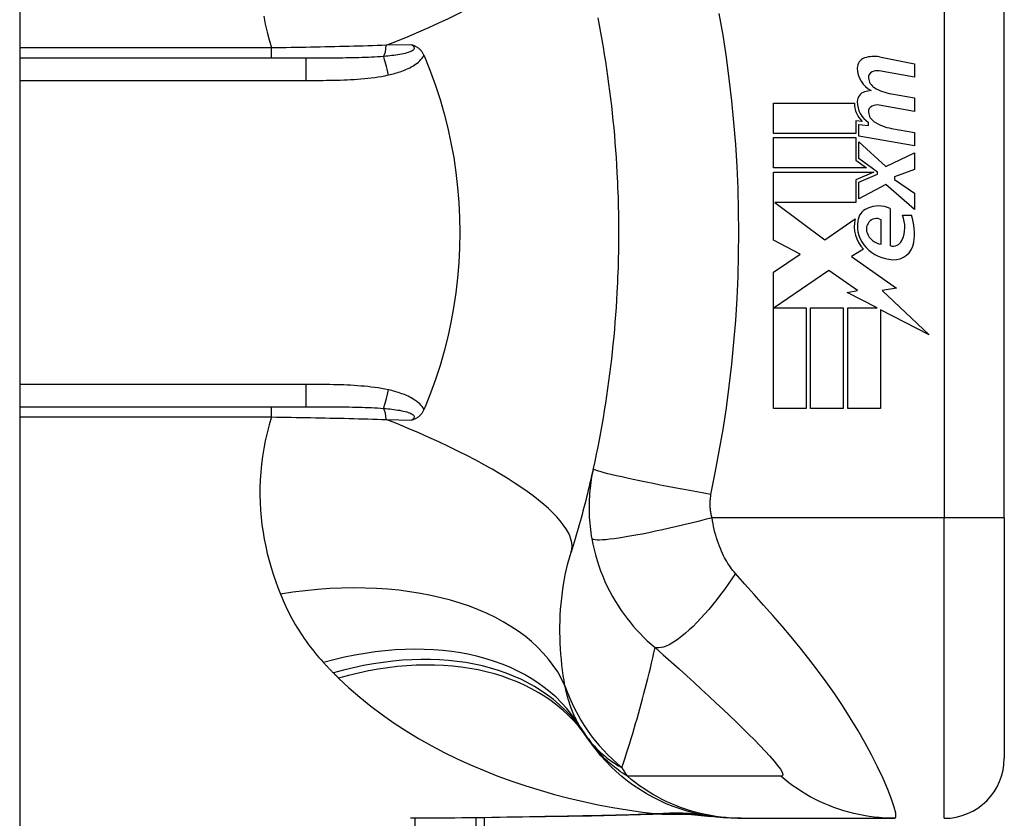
# Model space of a CAD drawing. Header units: inches. Extents: x 4.2 to 80.3, y 5.9 to 52.3.
# Tile 62 of 72: x 61.579 to 62.408, y 21.655 to 22.328. Entities that reach past the tile are written whole.
import ezdxf

# ---------------------------------------------------------------- set-up
doc = ezdxf.new("R2010")
doc.units = ezdxf.units.IN
doc.header["$LTSCALE"] = 5.125904
doc.header["$MEASUREMENT"] = 0
doc.layers.add('Visible Edges(ANSI)', color=7, linetype='Continuous', lineweight=25)
doc.layers.add('Visible Tangent Edges(ANSI)', color=7, linetype='Continuous', lineweight=25)

msp = doc.modelspace()

# ---------------------------------------------------------------- linework, layer by layer
at = {"layer": 'Visible Edges(ANSI)'}
for p, q in [((61.57871, 41.96967), (61.57871, 16.86934)), ((62.40833, 21.90844), (62.40833, 22.3896)), ((61.81979, 22.2959), (61.57871, 22.2959)), ((62.30316, 22.29691), (62.33255, 22.2912)), ((62.33255, 22.27988), (62.30297, 22.2851)), ((62.33255, 22.2912), (62.33255, 22.27988)), ((62.31326, 22.26579), (62.33255, 22.26239)), ((62.33255, 22.26239), (62.33255, 22.25107)), ((62.21394, 22.25802), (62.28213, 22.25802)), ((62.21394, 22.23254), (62.21394, 22.25802)), ((62.33255, 22.25107), (62.30297, 22.25629)), ((62.28328, 22.24309), (62.28328, 22.23254)), ((62.28856, 22.24263), (62.28328, 22.24309)), ((62.28573, 22.24001), (62.29396, 22.23929)), ((62.28573, 22.23025), (62.28573, 22.24001)), ((62.29396, 22.23929), (62.29396, 22.24177)), ((62.31326, 22.23672), (62.33255, 22.23332)), ((62.28328, 22.23254), (62.21394, 22.23254)), ((62.21394, 22.22894), (62.28328, 22.22894)), ((62.21394, 22.20347), (62.21394, 22.22894)), ((62.28328, 22.22894), (62.28328, 22.20992)), ((62.33255, 22.22199), (62.28573, 22.23025)), ((62.33255, 22.23332), (62.33255, 22.22199)), ((62.28573, 22.22534), (62.30847, 22.2045)), ((62.28573, 22.21132), (62.28573, 22.22534)), ((62.28328, 22.20992), (62.29216, 22.20347)), ((62.30149, 22.19987), (62.28573, 22.21132)), ((62.30847, 22.2045), (62.33255, 22.21608)), ((62.33255, 22.21608), (62.33255, 22.20218)), ((62.29216, 22.20347), (62.21394, 22.20347)), ((62.33255, 22.20218), (62.31583, 22.19575)), ((62.21394, 22.19987), (62.29844, 22.19987)), ((62.21394, 22.14249), (62.21394, 22.19987)), ((62.29844, 22.19987), (62.28328, 22.19344)), ((62.28328, 22.19344), (62.28328, 22.17414)), ((62.28573, 22.19138), (62.30149, 22.19807)), ((62.30149, 22.19807), (62.30149, 22.19987)), ((62.31583, 22.19575), (62.31583, 22.19369)), ((62.31583, 22.19369), (62.33255, 22.18211)), ((62.28573, 22.17748), (62.28573, 22.19138)), ((62.30863, 22.18932), (62.28573, 22.17748)), ((62.33255, 22.16822), (62.30863, 22.18932)), ((62.33255, 22.18211), (62.33255, 22.16822)), ((62.21502, 22.17414), (62.25704, 22.14275)), ((62.28328, 22.17414), (62.21502, 22.17414)), ((62.31223, 22.16925), (62.31223, 22.13786)), ((62.25704, 22.14275), (62.28264, 22.1605)), ((62.30451, 22.13915), (62.30451, 22.15973)), ((62.32252, 22.16359), (62.33024, 22.16359)), ((62.23634, 22.13058), (62.21394, 22.14249)), ((62.28959, 22.13481), (62.27968, 22.12885)), ((62.21394, 22.11548), (62.23634, 22.13058)), ((62.27968, 22.12885), (62.31746, 22.10191)), ((62.21394, 22.00072), (62.21394, 22.11548)), ((62.26051, 22.11702), (62.21447, 22.08537)), ((62.28458, 22.10017), (62.26051, 22.11702)), ((62.31746, 22.10191), (62.30528, 22.1002)), ((62.27595, 22.09849), (62.28458, 22.10017)), ((62.30116, 22.08537), (62.27595, 22.09849)), ((62.30528, 22.1002), (62.34491, 22.0626)), ((62.21447, 22.08537), (62.24147, 22.08537)), ((62.24147, 22.08537), (62.24147, 22.00072)), ((62.24507, 22.08537), (62.27261, 22.08537)), ((62.24507, 22.00072), (62.24507, 22.08537)), ((62.27261, 22.08537), (62.27261, 22.00072)), ((62.27646, 22.08537), (62.30116, 22.08537)), ((62.27646, 22.00072), (62.27646, 22.08537)), ((62.304, 22.08389), (62.304, 22.00072)), ((62.34491, 22.0626), (62.304, 22.08389)), ((61.57871, 22.00214), (61.81979, 22.00214)), ((62.24147, 22.00072), (62.21394, 22.00072)), ((62.27261, 22.00072), (62.24507, 22.00072)), ((62.304, 22.00072), (62.27646, 22.00072)), ((62.40833, 21.90844), (62.40833, 21.70585)), ((61.97044, 21.18417), (61.97044, 21.65567)), ((62.18351, 21.6552), (62.18663, 21.6552)), ((62.18663, 21.6552), (62.31582, 21.6552))]:
    msp.add_line(p, q, dxfattribs=at)
at = {"layer": 'Visible Edges(ANSI)', "flags": 128}
for points in [[(62.06579, 22.32982), (62.06698, 22.3237), (62.06812, 22.31757), (62.06923, 22.31143), (62.07029, 22.30528), (62.07131, 22.29913), (62.07228, 22.29296), (62.07322, 22.28678), (62.07412, 22.2806), (62.07497, 22.27441), (62.07578, 22.26821), (62.07655, 22.26201), (62.07728, 22.2558), (62.07796, 22.24958), (62.07861, 22.24335), (62.07921, 22.23712), (62.07977, 22.23089), (62.08029, 22.22465), (62.08077, 22.21841), (62.08121, 22.21216), (62.08161, 22.20591), (62.08196, 22.19965)], [(61.90913, 22.30717), (61.90962, 22.30701), (61.91011, 22.30685), (61.91059, 22.30668), (61.91108, 22.30649), (61.91156, 22.30629), (61.91204, 22.30607), (61.91252, 22.30584), (61.913, 22.30558), (61.91348, 22.3053), (61.91395, 22.30499), (61.91442, 22.30466), (61.91489, 22.3043), (61.91535, 22.30391), (61.9158, 22.30349), (61.91625, 22.30304), (61.91667, 22.30257), (61.91707, 22.30208), (61.91746, 22.30157), (61.91782, 22.30105), (61.91817, 22.30051), (61.91849, 22.29996), (61.9188, 22.29939), (61.91909, 22.2988), (61.91936, 22.2982)], [(61.91936, 22.2982), (61.9194, 22.29811), (61.91944, 22.29801), (61.91948, 22.29792), (61.91952, 22.29782), (61.91956, 22.29772), (61.9196, 22.29763), (61.91964, 22.29753), (61.91968, 22.29744), (61.91973, 22.29734), (61.91977, 22.29724), (61.91981, 22.29715), (61.91985, 22.29705), (61.91989, 22.29696), (61.91993, 22.29686), (61.91997, 22.29676), (61.92001, 22.29667), (61.92005, 22.29657), (61.92009, 22.29648), (61.92013, 22.29638), (61.92017, 22.29628), (61.92021, 22.29619), (61.92026, 22.29609), (61.9203, 22.296), (61.92034, 22.2959)], [(61.92034, 22.2959), (61.92492, 22.28447), (61.92913, 22.27284), (61.93296, 22.26103), (61.9364, 22.24905), (61.93945, 22.23691), (61.94211, 22.2246), (61.94438, 22.21216), (61.94623, 22.1996), (61.94768, 22.18698), (61.94871, 22.17431), (61.94933, 22.16161), (61.94953, 22.14888), (61.94932, 22.13613), (61.94869, 22.12339), (61.94764, 22.11069), (61.94619, 22.09808), (61.94434, 22.0856), (61.94208, 22.07323), (61.93943, 22.06099), (61.93638, 22.0489), (61.93295, 22.03696), (61.92913, 22.02518), (61.92492, 22.01357), (61.92034, 22.00214)], [(62.08196, 22.19965), (62.08218, 22.19544), (62.08237, 22.19122), (62.08255, 22.187), (62.08271, 22.18279), (62.08285, 22.17857), (62.08297, 22.17435), (62.08308, 22.17013), (62.08316, 22.16591), (62.08323, 22.16168), (62.08327, 22.15746), (62.0833, 22.15324), (62.08331, 22.14902), (62.0833, 22.1448), (62.08327, 22.14058), (62.08323, 22.13635), (62.08316, 22.13213), (62.08308, 22.12791), (62.08297, 22.12369), (62.08285, 22.11947), (62.08271, 22.11525), (62.08255, 22.11103), (62.08237, 22.10682), (62.08218, 22.1026), (62.08196, 22.09839)], [(62.08196, 22.09839), (62.08161, 22.09213), (62.08121, 22.08588), (62.08077, 22.07963), (62.08029, 22.07339), (62.07977, 22.06715), (62.07921, 22.06092), (62.07861, 22.05469), (62.07796, 22.04846), (62.07728, 22.04224), (62.07655, 22.03603), (62.07578, 22.02983), (62.07497, 22.02363), (62.07412, 22.01744), (62.07322, 22.01125), (62.07228, 22.00508), (62.07131, 21.99891), (62.07029, 21.99275), (62.06923, 21.98661), (62.06812, 21.98047), (62.06698, 21.97434), (62.06579, 21.96822), (62.06456, 21.96211), (62.06329, 21.95602), (62.06198, 21.94995)], [(61.92034, 22.00214), (61.9203, 22.00204), (61.92026, 22.00195), (61.92021, 22.00185), (61.92017, 22.00175), (61.92013, 22.00166), (61.92009, 22.00156), (61.92005, 22.00147), (61.92001, 22.00137), (61.91997, 22.00127), (61.91993, 22.00118), (61.91989, 22.00108), (61.91985, 22.00099), (61.91981, 22.00089), (61.91977, 22.00079), (61.91973, 22.0007), (61.91968, 22.0006), (61.91964, 22.00051), (61.9196, 22.00041), (61.91956, 22.00031), (61.91952, 22.00022), (61.91948, 22.00012), (61.91944, 22.00003), (61.9194, 21.99993), (61.91936, 21.99983)], [(61.91936, 21.99983), (61.91909, 21.99924), (61.9188, 21.99865), (61.91849, 21.99808), (61.91817, 21.99753), (61.91782, 21.99699), (61.91746, 21.99646), (61.91707, 21.99596), (61.91667, 21.99547), (61.91625, 21.995), (61.9158, 21.99455), (61.91535, 21.99413), (61.91489, 21.99374), (61.91442, 21.99338), (61.91395, 21.99305), (61.91348, 21.99274), (61.913, 21.99246), (61.91252, 21.9922), (61.91204, 21.99196), (61.91156, 21.99175), (61.91108, 21.99155), (61.91059, 21.99136), (61.91011, 21.99119), (61.90962, 21.99102), (61.90913, 21.99087)], [(62.06198, 21.94995), (62.06131, 21.94691), (62.06062, 21.94389), (62.05993, 21.94087), (62.05923, 21.93786), (62.05853, 21.93486), (62.05781, 21.93187), (62.05708, 21.92889), (62.05634, 21.92591), (62.0556, 21.92295), (62.05485, 21.91999), (62.05408, 21.91704), (62.05331, 21.91411), (62.05253, 21.91117), (62.05174, 21.90825), (62.05094, 21.90534), (62.05014, 21.90243), (62.04932, 21.89954), (62.0485, 21.89665), (62.04766, 21.89377), (62.04682, 21.8909), (62.04597, 21.88804), (62.04512, 21.88518), (62.04425, 21.88234), (62.04337, 21.8795)], [(62.18351, 21.6552), (62.17754, 21.65531), (62.17152, 21.65567), (62.16547, 21.65627), (62.1594, 21.65712), (62.15333, 21.65822), (62.14728, 21.65958), (62.14125, 21.66119), (62.13528, 21.66306), (62.12936, 21.66518), (62.12352, 21.66754), (62.11777, 21.67015), (62.11214, 21.67301), (62.10662, 21.67609), (62.10125, 21.6794), (62.09602, 21.68292), (62.09096, 21.68664), (62.08607, 21.69056), (62.08137, 21.69465), (62.07686, 21.69892), (62.07256, 21.70333), (62.06846, 21.70789), (62.06458, 21.71257), (62.06093, 21.71737), (62.05749, 21.72226)], [(62.06052, 21.65708), (62.02171, 21.65646), (61.98326, 21.65585), (61.9453, 21.65538), (61.90798, 21.6552)], [(62.12241, 21.6588), (62.09179, 21.65772), (62.06052, 21.65708)], [(62.12241, 21.6588), (62.14193, 21.65874), (62.16138, 21.65682)]]:
    msp.add_lwpolyline(points, dxfattribs=at)
at = {"layer": 'Visible Edges(ANSI)'}
for centre, radius, start, end in [((62.29347, 22.28755), 0.00901, 108.47479, 179.6788), ((62.29844, 22.27267), 0.0247, 79, 108.47479), ((62.30553, 22.28749), 0.02106, 179.6788, 243.95078), ((62.29897, 22.27966), 0.00515, 113.54875, 186.10268), ((62.30113, 22.27471), 0.01055, 79.9922, 113.54875), ((62.3046, 22.28026), 0.01081, 186.10268, 237.60833), ((62.29316, 22.25922), 0.00869, 106.9928, 179.47765), ((62.29783, 22.24391), 0.0247, 93.6169, 106.9928), ((62.31962, 22.30516), 0.03988, 238.55841, 260.82565), ((62.30505, 22.25911), 0.02058, 179.47765, 237.41137), ((62.3027, 22.25758), 0.02058, 178.79525, 226.5849), ((62.29897, 22.25085), 0.00515, 113.55712, 186.03001), ((62.30113, 22.2459), 0.01055, 80, 113.55712), ((62.3046, 22.25145), 0.01081, 186.03001, 237.59924), ((62.32018, 22.27599), 0.03988, 237.59924, 260), ((62.29794, 22.15733), 0.01304, 113.84447, 175.08017), ((62.30245, 22.14713), 0.02419, 66.15553, 113.84447), ((62.31023, 22.15417), 0.0283, 167.07905, 223.17854), ((62.3006, 22.15254), 0.00819, 61.45471, 141.16516), ((62.29821, 22.15349), 0.02632, 334.67838, 22.56091), ((62.28053, 22.14807), 0.05207, 351.56052, 17.33425), ((62.31023, 22.15417), 0.02563, 170.40854, 224.16843), ((62.30153, 22.15178), 0.00939, 141.16516, 199.37968), ((62.30627, 22.15345), 0.01441, 199.37968, 262.99755), ((62.31633, 22.16011), 0.03414, 224.16843, 266.56465), ((62.31456, 22.14576), 0.00823, 253.52609, 334.67838), ((62.3153, 22.14292), 0.01692, 266.56465, 351.56052), ((62.1809, 21.81106), 0.15195, 211.30007, 213.52082), ((62.69109, 22.14902), 0.76392, 213.52082, 213.96213), ((62.35768, 21.70585), 0.05065, 270, 0)]:
    msp.add_arc(centre, radius, start, end, dxfattribs=at)
at = {"layer": 'Visible Tangent Edges(ANSI)'}
for p, q in [((62.35768, 22.3896), (62.35768, 21.90844)), ((61.79092, 22.30457), (61.57871, 22.30457)), ((61.79092, 22.2959), (61.79092, 22.30457)), ((61.90913, 22.30717), (61.88759, 22.30673)), ((61.81979, 22.2959), (61.81979, 22.27715)), ((61.57871, 22.27715), (61.81979, 22.27715)), ((61.81979, 22.02089), (61.57871, 22.02089)), ((61.81979, 22.02089), (61.81979, 22.00214)), ((61.79092, 21.99347), (61.79092, 22.00214)), ((61.57871, 21.99347), (61.79092, 21.99347)), ((61.88759, 21.99131), (61.90913, 21.99087)), ((62.35768, 21.90844), (62.16204, 21.90844)), ((62.40833, 21.90844), (62.35768, 21.90844)), ((62.35768, 21.6552), (62.35768, 21.90844)), ((61.91201, 20.93833), (61.91201, 21.6552)), ((61.96302, 21.65557), (61.96302, 21.18417))]:
    msp.add_line(p, q, dxfattribs=at)
at = {"layer": 'Visible Tangent Edges(ANSI)', "flags": 128}
for points in [[(62.16118, 21.92816), (62.16472, 21.94636), (62.16819, 21.96457), (62.17132, 21.98285), (62.17412, 22.00118), (62.17658, 22.01955), (62.17872, 22.03797), (62.18052, 22.05643), (62.18199, 22.07491), (62.18314, 22.09342), (62.18395, 22.11194), (62.18444, 22.13048), (62.18461, 22.14902), (62.18444, 22.16756), (62.18395, 22.1861), (62.18314, 22.20462), (62.18199, 22.22313), (62.18052, 22.24161), (62.17872, 22.26007), (62.17658, 22.27848), (62.17412, 22.29686), (62.17132, 22.31519), (62.16819, 22.33347)], [(61.78434, 22.33122), (61.78564, 22.32457), (61.78717, 22.31791), (61.78892, 22.31124), (61.79092, 22.30457)], [(61.88759, 22.30673), (61.88373, 22.3066), (61.87985, 22.30648), (61.87596, 22.30636), (61.87204, 22.30624), (61.86811, 22.30613), (61.86416, 22.30602), (61.86019, 22.30591), (61.8562, 22.30581), (61.8522, 22.30571), (61.84819, 22.30561), (61.84417, 22.30552), (61.84013, 22.30543), (61.83608, 22.30534), (61.83202, 22.30526), (61.82794, 22.30518), (61.82385, 22.3051), (61.81975, 22.30502), (61.81565, 22.30495), (61.81154, 22.30488), (61.80742, 22.30481), (61.80329, 22.30475), (61.79917, 22.30469), (61.79504, 22.30463), (61.79092, 22.30457)], [(61.90913, 22.30717), (61.90991, 22.30656), (61.91052, 22.30592), (61.91093, 22.30527), (61.9111, 22.30461), (61.91101, 22.30395), (61.91067, 22.30332), (61.91011, 22.30271), (61.90935, 22.30214), (61.90841, 22.30161), (61.90732, 22.30113), (61.90611, 22.30068), (61.9048, 22.30027), (61.90343, 22.2999), (61.90198, 22.29956), (61.90048, 22.29925), (61.89893, 22.29896), (61.89734, 22.2987), (61.8957, 22.29845), (61.89403, 22.29823), (61.89232, 22.29802), (61.8906, 22.29783), (61.88884, 22.29765), (61.88708, 22.29749), (61.8853, 22.29735)], [(61.8853, 22.29735), (61.88279, 22.29716), (61.88025, 22.29699), (61.87769, 22.29684), (61.87509, 22.29671), (61.87248, 22.29659), (61.86984, 22.29649), (61.86718, 22.29639), (61.86451, 22.29631), (61.86181, 22.29624), (61.8591, 22.29618), (61.85638, 22.29613), (61.85364, 22.29608), (61.85089, 22.29604), (61.84812, 22.29601), (61.84534, 22.29598), (61.84254, 22.29596), (61.83974, 22.29594), (61.83692, 22.29593), (61.83409, 22.29592), (61.83125, 22.29591), (61.8284, 22.29591), (61.82554, 22.2959), (61.82267, 22.2959), (61.81979, 22.2959)], [(61.88934, 22.28172), (61.89076, 22.28204), (61.89218, 22.28238), (61.8936, 22.28274), (61.89502, 22.28313), (61.89644, 22.28354), (61.89785, 22.28397), (61.89924, 22.28443), (61.90063, 22.28492), (61.90201, 22.28543), (61.90337, 22.28597), (61.90472, 22.28655), (61.90605, 22.28716), (61.90736, 22.2878), (61.90865, 22.28849), (61.90991, 22.28921), (61.91115, 22.28999), (61.91235, 22.29081), (61.91353, 22.29168), (61.91466, 22.29262), (61.91575, 22.29361), (61.91677, 22.29467), (61.91772, 22.29578), (61.91858, 22.29696), (61.91936, 22.2982)], [(61.81979, 22.27715), (61.8227, 22.27715), (61.8256, 22.27715), (61.82851, 22.27716), (61.83142, 22.27718), (61.83433, 22.27721), (61.83724, 22.27724), (61.84014, 22.27729), (61.84305, 22.27734), (61.84596, 22.27741), (61.84886, 22.2775), (61.85177, 22.2776), (61.85467, 22.27772), (61.85758, 22.27787), (61.86048, 22.27804), (61.86339, 22.27823), (61.86629, 22.27846), (61.8692, 22.27871), (61.87209, 22.279), (61.87499, 22.27933), (61.87788, 22.2797), (61.88076, 22.28012), (61.88363, 22.28059), (61.88649, 22.28112), (61.88934, 22.28172)], [(61.88934, 22.01632), (61.88649, 22.01691), (61.88363, 22.01744), (61.88076, 22.01791), (61.87788, 22.01833), (61.87499, 22.0187), (61.8721, 22.01903), (61.8692, 22.01933), (61.86629, 22.01958), (61.86339, 22.01981), (61.86049, 22.02), (61.85758, 22.02017), (61.85467, 22.02031), (61.85177, 22.02044), (61.84886, 22.02054), (61.84596, 22.02062), (61.84305, 22.0207), (61.84014, 22.02075), (61.83723, 22.0208), (61.83433, 22.02083), (61.83142, 22.02086), (61.82851, 22.02087), (61.8256, 22.02089), (61.8227, 22.02089), (61.81979, 22.02089)], [(61.91936, 21.99983), (61.91858, 22.00108), (61.91772, 22.00226), (61.91677, 22.00337), (61.91575, 22.00443), (61.91466, 22.00542), (61.91353, 22.00636), (61.91235, 22.00723), (61.91115, 22.00805), (61.90991, 22.00882), (61.90865, 22.00955), (61.90736, 22.01023), (61.90605, 22.01088), (61.90472, 22.01149), (61.90337, 22.01206), (61.90201, 22.01261), (61.90063, 22.01312), (61.89924, 22.01361), (61.89785, 22.01407), (61.89644, 22.0145), (61.89502, 22.01491), (61.8936, 22.01529), (61.89218, 22.01566), (61.89076, 22.016), (61.88934, 22.01632)], [(61.81979, 22.00214), (61.82267, 22.00214), (61.82553, 22.00214), (61.82839, 22.00213), (61.83125, 22.00213), (61.83409, 22.00212), (61.83692, 22.00211), (61.83974, 22.00209), (61.84254, 22.00208), (61.84534, 22.00205), (61.84812, 22.00203), (61.85089, 22.00199), (61.85364, 22.00196), (61.85638, 22.00191), (61.8591, 22.00186), (61.86181, 22.0018), (61.86451, 22.00172), (61.86718, 22.00164), (61.86984, 22.00155), (61.87248, 22.00145), (61.87509, 22.00133), (61.87769, 22.0012), (61.88025, 22.00105), (61.88279, 22.00088), (61.8853, 22.00069)], [(61.79092, 21.99347), (61.78892, 21.98679), (61.78717, 21.98013), (61.78564, 21.97346), (61.78434, 21.96682), (61.78326, 21.9602), (61.78241, 21.95361), (61.78177, 21.94707), (61.78135, 21.94057), (61.78112, 21.93411), (61.7811, 21.92771), (61.78126, 21.92135), (61.78161, 21.91505), (61.78215, 21.9088), (61.78286, 21.9026), (61.78373, 21.89646), (61.78478, 21.89037), (61.78598, 21.88435), (61.78734, 21.87838), (61.78885, 21.87249), (61.79049, 21.86666), (61.79228, 21.86091), (61.79419, 21.85523), (61.79623, 21.84963), (61.79839, 21.84411)], [(61.79092, 21.99347), (61.79504, 21.99341), (61.79917, 21.99335), (61.80329, 21.99329), (61.80742, 21.99323), (61.81154, 21.99316), (61.81565, 21.99309), (61.81975, 21.99302), (61.82385, 21.99294), (61.82794, 21.99286), (61.83202, 21.99278), (61.83608, 21.9927), (61.84013, 21.99261), (61.84417, 21.99252), (61.84819, 21.99242), (61.8522, 21.99233), (61.8562, 21.99223), (61.86019, 21.99212), (61.86416, 21.99202), (61.86811, 21.99191), (61.87204, 21.9918), (61.87596, 21.99168), (61.87985, 21.99156), (61.88373, 21.99144), (61.88759, 21.99131)], [(61.8853, 22.00069), (61.88708, 22.00055), (61.88884, 22.00038), (61.8906, 22.00021), (61.89232, 22.00002), (61.89403, 21.99981), (61.8957, 21.99959), (61.89734, 21.99934), (61.89893, 21.99908), (61.90048, 21.99879), (61.90198, 21.99848), (61.90343, 21.99814), (61.9048, 21.99777), (61.90611, 21.99736), (61.90732, 21.99691), (61.90841, 21.99643), (61.90935, 21.9959), (61.91011, 21.99533), (61.91067, 21.99472), (61.91101, 21.99408), (61.9111, 21.99343), (61.91093, 21.99277), (61.91052, 21.99212), (61.90991, 21.99148), (61.90913, 21.99087)], [(62.06198, 21.94995), (62.06149, 21.94763), (62.06103, 21.9453), (62.06061, 21.94296), (62.06023, 21.94062), (62.05989, 21.93826), (62.05958, 21.9359), (62.0593, 21.93352), (62.05907, 21.93114), (62.05887, 21.92875), (62.05871, 21.92636), (62.05859, 21.92397), (62.0585, 21.92156), (62.05845, 21.91913), (62.05845, 21.91668), (62.05848, 21.91421), (62.05855, 21.91171), (62.05867, 21.90915), (62.05883, 21.90652), (62.05904, 21.90388), (62.05929, 21.90129), (62.05959, 21.89871), (62.05994, 21.89608), (62.06034, 21.89343), (62.06079, 21.89076)], [(62.16118, 21.92816), (62.15522, 21.92922), (62.14915, 21.93031), (62.14299, 21.93144), (62.13679, 21.93259), (62.13058, 21.93376), (62.12441, 21.93494), (62.11832, 21.93613), (62.11235, 21.93731), (62.10656, 21.93849), (62.10099, 21.93964), (62.09568, 21.94076), (62.09067, 21.94185), (62.086, 21.94289), (62.0817, 21.94387), (62.0778, 21.9448), (62.07432, 21.94566), (62.07128, 21.94646), (62.06867, 21.94718), (62.06651, 21.94783), (62.06478, 21.9484), (62.06348, 21.9489), (62.0626, 21.94932), (62.0621, 21.94967), (62.06198, 21.94995)], [(62.16204, 21.90844), (62.16182, 21.9093), (62.16162, 21.91017), (62.16144, 21.91102), (62.16128, 21.91187), (62.16113, 21.91272), (62.16099, 21.91359), (62.16088, 21.91445), (62.16078, 21.9153), (62.1607, 21.91613), (62.16063, 21.91695), (62.16058, 21.91777), (62.16054, 21.91858), (62.16051, 21.91939), (62.1605, 21.92019), (62.16051, 21.92099), (62.16053, 21.9218), (62.16056, 21.9226), (62.16061, 21.9234), (62.16067, 21.9242), (62.16074, 21.925), (62.16083, 21.92579), (62.16094, 21.92658), (62.16105, 21.92737), (62.16118, 21.92816)], [(62.16204, 21.90844), (62.15625, 21.90695), (62.15036, 21.90545), (62.14437, 21.90398), (62.13834, 21.90252), (62.13229, 21.90109), (62.12625, 21.89971), (62.12028, 21.89838), (62.11442, 21.89712), (62.1087, 21.89593), (62.10316, 21.89483), (62.09785, 21.89382), (62.09281, 21.89291), (62.08806, 21.89211), (62.08365, 21.89142), (62.07959, 21.89085), (62.07592, 21.8904), (62.07263, 21.89006), (62.06974, 21.88985), (62.06727, 21.88974), (62.0652, 21.88975), (62.06353, 21.88986), (62.06224, 21.89007), (62.06134, 21.89038), (62.06079, 21.89076)], [(62.18186, 21.86153), (62.18073, 21.86283), (62.17964, 21.86417), (62.17857, 21.86556), (62.17752, 21.86699), (62.1765, 21.86847), (62.17551, 21.86999), (62.17455, 21.87155), (62.17361, 21.87316), (62.17269, 21.87482), (62.1718, 21.87652), (62.17092, 21.87831), (62.17001, 21.88032), (62.16909, 21.8825), (62.16822, 21.88471), (62.16741, 21.88693), (62.16663, 21.88919), (62.1659, 21.8915), (62.16521, 21.89384), (62.16456, 21.89621), (62.16396, 21.89862), (62.16341, 21.90105), (62.1629, 21.9035), (62.16245, 21.90597), (62.16204, 21.90844)], [(62.06079, 21.89076), (62.06166, 21.88622), (62.06268, 21.88168), (62.06385, 21.87715), (62.06516, 21.87263), (62.06661, 21.86814), (62.06819, 21.8637), (62.06992, 21.85929), (62.07179, 21.85492), (62.07379, 21.85062), (62.07592, 21.84638), (62.07823, 21.84213), (62.0807, 21.8379), (62.08315, 21.83398), (62.08552, 21.83044), (62.08793, 21.82703), (62.09042, 21.82369), (62.09301, 21.82041), (62.0957, 21.81719), (62.09849, 21.81403), (62.10139, 21.81093), (62.10439, 21.80788), (62.10751, 21.8049), (62.11074, 21.80197), (62.11409, 21.79911)], [(62.03817, 21.76693), (62.03744, 21.77124), (62.03677, 21.7756), (62.03616, 21.78002), (62.03562, 21.78449), (62.03514, 21.789), (62.03474, 21.79356), (62.03441, 21.79815), (62.03416, 21.80278), (62.034, 21.80744), (62.03391, 21.81214), (62.03392, 21.81686), (62.03401, 21.82161), (62.0342, 21.82639), (62.03449, 21.83119), (62.03488, 21.83602), (62.03537, 21.84086), (62.03597, 21.84573), (62.03668, 21.8506), (62.03751, 21.85546), (62.03845, 21.86032), (62.0395, 21.86516), (62.04067, 21.86997), (62.04196, 21.87476), (62.04337, 21.8795)], [(62.18186, 21.86153), (62.17883, 21.85705), (62.17572, 21.85259), (62.17253, 21.84817), (62.16928, 21.84381), (62.16598, 21.83953), (62.16265, 21.83536), (62.1593, 21.83133), (62.15595, 21.82746), (62.15261, 21.82376), (62.1493, 21.82026), (62.14603, 21.81699), (62.14283, 21.81395), (62.13971, 21.81117), (62.13669, 21.80865), (62.13378, 21.80642), (62.13098, 21.80446), (62.12832, 21.8028), (62.12581, 21.80143), (62.12345, 21.80036), (62.12124, 21.79956), (62.1192, 21.79905), (62.11733, 21.79882), (62.11562, 21.79884), (62.11409, 21.79911)], [(62.31582, 21.6552), (62.31688, 21.65626), (62.3168, 21.65945), (62.3156, 21.66458), (62.31336, 21.6714), (62.31019, 21.67956), (62.30624, 21.6887), (62.30161, 21.6985), (62.29645, 21.7087), (62.29083, 21.71909), (62.28483, 21.72954), (62.27852, 21.73993), (62.27194, 21.7502), (62.26514, 21.76031), (62.25814, 21.77024), (62.25098, 21.77996), (62.24367, 21.7895), (62.23623, 21.79887), (62.22867, 21.80807), (62.22103, 21.81714), (62.21333, 21.82607), (62.20556, 21.83492), (62.1977, 21.84378), (62.18976, 21.85269), (62.18186, 21.86153)], [(61.79839, 21.84411), (61.79947, 21.84148), (61.80059, 21.83888), (61.80175, 21.83629), (61.80294, 21.83371), (61.80417, 21.83116), (61.80544, 21.82863), (61.80674, 21.82611), (61.80808, 21.82362), (61.80945, 21.82114), (61.81087, 21.81869), (61.81232, 21.81625), (61.81381, 21.81384), (61.81533, 21.81144), (61.8169, 21.80907), (61.8185, 21.80671), (61.82014, 21.80438), (61.82182, 21.80206), (61.82354, 21.79977), (61.8253, 21.7975), (61.8271, 21.79525), (61.82893, 21.79302), (61.83081, 21.79082), (61.83273, 21.78864), (61.83468, 21.78648)], [(62.08612, 21.69796), (62.08747, 21.70202), (62.0888, 21.7061), (62.09012, 21.71019), (62.09142, 21.71429), (62.09271, 21.71841), (62.09398, 21.72254), (62.09524, 21.72668), (62.09647, 21.73084), (62.0977, 21.735), (62.0989, 21.73918), (62.10009, 21.74338), (62.10127, 21.74759), (62.10243, 21.75181), (62.10357, 21.75604), (62.10469, 21.76029), (62.1058, 21.76455), (62.1069, 21.76882), (62.10797, 21.77311), (62.10903, 21.77741), (62.11008, 21.78172), (62.1111, 21.78605), (62.11211, 21.79039), (62.11311, 21.79474), (62.11409, 21.79911)], [(62.11409, 21.79911), (62.12092, 21.7931), (62.1277, 21.78708), (62.13431, 21.78117), (62.14077, 21.77534), (62.1471, 21.76958), (62.15332, 21.76387), (62.15942, 21.75824), (62.16538, 21.75267), (62.17119, 21.74719), (62.17686, 21.7418), (62.18238, 21.73649), (62.18772, 21.73129), (62.19286, 21.7262), (62.19779, 21.72125), (62.20246, 21.71645), (62.20682, 21.71184), (62.21081, 21.70748), (62.21435, 21.70342), (62.21733, 21.69975), (62.21964, 21.69656), (62.22113, 21.69397), (62.22173, 21.69207), (62.22137, 21.69094), (62.22003, 21.69062)], [(61.83468, 21.78648), (61.83502, 21.78611), (61.83537, 21.78573), (61.83571, 21.78536), (61.83606, 21.78499), (61.8364, 21.78462), (61.83675, 21.78426), (61.83709, 21.78389), (61.83744, 21.78352), (61.83779, 21.78315), (61.83814, 21.78279), (61.83849, 21.78242), (61.83884, 21.78205), (61.83919, 21.78169), (61.83954, 21.78132), (61.83989, 21.78096), (61.84025, 21.7806), (61.8406, 21.78024), (61.84096, 21.77987), (61.84131, 21.77951), (61.84167, 21.77915), (61.84202, 21.77879), (61.84238, 21.77843), (61.84274, 21.77807), (61.8431, 21.77771)], [(61.8431, 21.77771), (61.84328, 21.77753), (61.84346, 21.77735), (61.84364, 21.77717), (61.84382, 21.77699), (61.844, 21.77681), (61.84419, 21.77663), (61.84437, 21.77645), (61.84455, 21.77627), (61.84473, 21.77609), (61.84491, 21.77591), (61.84509, 21.77573), (61.84527, 21.77555), (61.84545, 21.77537), (61.84564, 21.77519), (61.84582, 21.77501), (61.846, 21.77484), (61.84618, 21.77466), (61.84636, 21.77448), (61.84654, 21.7743), (61.84672, 21.77412), (61.84691, 21.77394), (61.84709, 21.77376), (61.84727, 21.77359), (61.84745, 21.77341)], [(61.84745, 21.77341), (61.85616, 21.7652), (61.86521, 21.7573), (61.87459, 21.74972), (61.88427, 21.74245), (61.89422, 21.7355), (61.90443, 21.72886), (61.91486, 21.72253), (61.92551, 21.71652), (61.93635, 21.7108), (61.9474, 21.70537), (61.95864, 21.70023), (61.97004, 21.69538), (61.98161, 21.69081), (61.99333, 21.68653), (62.00519, 21.68253), (62.01716, 21.67881), (62.02925, 21.67537), (62.04143, 21.6722), (62.0537, 21.66932), (62.06604, 21.6667), (62.07845, 21.66436), (62.0909, 21.66229), (62.10338, 21.66049), (62.11589, 21.65895)], [(62.05107, 21.73212), (62.05033, 21.73335), (62.04962, 21.7346), (62.04892, 21.73586), (62.04824, 21.73715), (62.04757, 21.73845), (62.04693, 21.73978), (62.0463, 21.74112), (62.04568, 21.74248), (62.04509, 21.74387), (62.04451, 21.74527), (62.04395, 21.74669), (62.0434, 21.74813), (62.04287, 21.74959), (62.04236, 21.75107), (62.04187, 21.75256), (62.04139, 21.75408), (62.04093, 21.75562), (62.04048, 21.75718), (62.04006, 21.75875), (62.03965, 21.76035), (62.03925, 21.76197), (62.03887, 21.7636), (62.03851, 21.76525), (62.03817, 21.76693)], [(62.05422, 21.72715), (62.05541, 21.7254), (62.05662, 21.7237), (62.05785, 21.72206), (62.05909, 21.72047), (62.06034, 21.71894), (62.06161, 21.71745), (62.0629, 21.71602), (62.06419, 21.71464), (62.0655, 21.7133), (62.06682, 21.71201), (62.06814, 21.71076), (62.06948, 21.70955), (62.07083, 21.70838), (62.07218, 21.70725), (62.07354, 21.70616), (62.07492, 21.70511), (62.07629, 21.7041), (62.07768, 21.70312), (62.07907, 21.70217), (62.08047, 21.70127), (62.08188, 21.70039), (62.08329, 21.69955), (62.0847, 21.69874), (62.08612, 21.69796)], [(62.09072, 21.69066), (62.08878, 21.69194), (62.08689, 21.69321), (62.08507, 21.69449), (62.0833, 21.69578), (62.08159, 21.69707), (62.07993, 21.69837), (62.07832, 21.69967), (62.07676, 21.70097), (62.07525, 21.70227), (62.07379, 21.70358), (62.07237, 21.70489), (62.07099, 21.70621), (62.06966, 21.70753), (62.06837, 21.70885), (62.06711, 21.71017), (62.0659, 21.7115), (62.06473, 21.71283), (62.06359, 21.71416), (62.06249, 21.7155), (62.06142, 21.71684), (62.06039, 21.71819), (62.05939, 21.71954), (62.05842, 21.7209), (62.05749, 21.72226)], [(62.18663, 21.6552), (62.18237, 21.65526), (62.17809, 21.65545), (62.1738, 21.65576), (62.16951, 21.6562), (62.16521, 21.65677), (62.16092, 21.65746), (62.15664, 21.65829), (62.15238, 21.65925), (62.14814, 21.66033), (62.14393, 21.66154), (62.13975, 21.66288), (62.1356, 21.66434), (62.13151, 21.66592), (62.12746, 21.66763), (62.12347, 21.66945), (62.11953, 21.67139), (62.11566, 21.67345), (62.11186, 21.67561), (62.10813, 21.67788), (62.10448, 21.68025), (62.10091, 21.68271), (62.09742, 21.68528), (62.09403, 21.68793), (62.09072, 21.69066)], [(62.22003, 21.69062), (62.21461, 21.69066), (62.20922, 21.69066), (62.20382, 21.69066), (62.19844, 21.69066), (62.19306, 21.69066), (62.18767, 21.69066), (62.18229, 21.69066), (62.1769, 21.69066), (62.17152, 21.69066), (62.16613, 21.69066), (62.16075, 21.69066), (62.15536, 21.69066), (62.14998, 21.69066), (62.14459, 21.69066), (62.13921, 21.69066), (62.13382, 21.69066), (62.12844, 21.69066), (62.12305, 21.69066), (62.11767, 21.69066), (62.11228, 21.69066), (62.1069, 21.69066), (62.10152, 21.69066), (62.09612, 21.69066), (62.09072, 21.69066)], [(62.31582, 21.6552), (62.31156, 21.65526), (62.30728, 21.65545), (62.30299, 21.65576), (62.29869, 21.6562), (62.29439, 21.65677), (62.2901, 21.65746), (62.28582, 21.65829), (62.28156, 21.65924), (62.27732, 21.66032), (62.27311, 21.66153), (62.26894, 21.66287), (62.2648, 21.66433), (62.26071, 21.66591), (62.25666, 21.66761), (62.25268, 21.66944), (62.24875, 21.67137), (62.24489, 21.67342), (62.2411, 21.67558), (62.23738, 21.67785), (62.23374, 21.68022), (62.23018, 21.68268), (62.2267, 21.68524), (62.22332, 21.68789), (62.22003, 21.69062)], [(62.05977, 21.65728), (62.0533, 21.65718), (62.04684, 21.65706), (62.04038, 21.65695), (62.03394, 21.65684), (62.02751, 21.65672), (62.02109, 21.6566), (62.01469, 21.65649), (62.00829, 21.65637), (62.00191, 21.65626), (61.99554, 21.65615), (61.98919, 21.65604), (61.98284, 21.65593), (61.97652, 21.65583), (61.9702, 21.65574), (61.9639, 21.65564), (61.95762, 21.65556), (61.95135, 21.65548), (61.9451, 21.65541), (61.93887, 21.65535), (61.93265, 21.6553), (61.92646, 21.65525), (61.92028, 21.65522), (61.91412, 21.6552), (61.90798, 21.6552)], [(62.11589, 21.65895), (62.11361, 21.65885), (62.11131, 21.65875), (62.10901, 21.65865), (62.10671, 21.65856), (62.1044, 21.65847), (62.10209, 21.65838), (62.09977, 21.6583), (62.09745, 21.65822), (62.09512, 21.65814), (62.09279, 21.65806), (62.09046, 21.65799), (62.08812, 21.65792), (62.08578, 21.65785), (62.08343, 21.65779), (62.08108, 21.65773), (62.07872, 21.65767), (62.07637, 21.65761), (62.074, 21.65756), (62.07164, 21.65751), (62.06927, 21.65746), (62.0669, 21.65741), (62.06453, 21.65737), (62.06215, 21.65732), (62.05977, 21.65728)], [(62.06052, 21.65708), (62.06049, 21.65708), (62.06046, 21.65708), (62.06043, 21.65708), (62.0604, 21.65708), (62.06036, 21.65708), (62.06033, 21.65709), (62.0603, 21.65709), (62.06027, 21.6571), (62.06024, 21.6571), (62.06021, 21.65711), (62.06017, 21.65712), (62.06014, 21.65713), (62.06011, 21.65714), (62.06008, 21.65714), (62.06005, 21.65716), (62.06002, 21.65717), (62.05999, 21.65718), (62.05995, 21.65719), (62.05992, 21.65721), (62.05989, 21.65722), (62.05986, 21.65723), (62.05983, 21.65725), (62.0598, 21.65727), (62.05977, 21.65728)], [(62.11589, 21.65895), (62.11612, 21.65895), (62.11634, 21.65894), (62.11655, 21.65894), (62.11676, 21.65893), (62.11697, 21.65893), (62.11717, 21.65892), (62.11736, 21.65892), (62.11755, 21.65891), (62.11773, 21.65891), (62.11791, 21.6589), (62.11808, 21.6589), (62.11824, 21.65889), (62.1184, 21.65889), (62.11855, 21.65888), (62.1187, 21.65888), (62.11884, 21.65887), (62.11897, 21.65887), (62.1191, 21.65886), (62.11922, 21.65885), (62.11933, 21.65885), (62.11944, 21.65884), (62.11954, 21.65884), (62.11963, 21.65883), (62.11972, 21.65883)], [(62.11972, 21.65883), (62.11983, 21.65882), (62.11994, 21.65881), (62.12006, 21.65881), (62.12017, 21.6588), (62.12028, 21.6588), (62.12039, 21.65879), (62.1205, 21.65879), (62.12061, 21.65879), (62.12073, 21.65878), (62.12084, 21.65878), (62.12095, 21.65878), (62.12106, 21.65878), (62.12117, 21.65878), (62.12129, 21.65878), (62.1214, 21.65878), (62.12151, 21.65878), (62.12162, 21.65878), (62.12173, 21.65878), (62.12185, 21.65878), (62.12196, 21.65879), (62.12207, 21.65879), (62.12218, 21.65879), (62.1223, 21.6588), (62.12241, 21.6588)]]:
    msp.add_lwpolyline(points, dxfattribs=at)
at = {"layer": 'Visible Tangent Edges(ANSI)'}
msp.add_arc((62.56321, 21.99371), 0.56133, 211.79568, 212.67565, dxfattribs=at)
for centre, major_axis, ratio, start_param, end_param in [((61.80153, 22.34342), (0.24185, 0.07512), 0.249251, 4.997807, 6.283185), ((61.88328, 22.30856), (0, 0.01266), 0.343453, 3.624092, 4.566988), ((61.88934, 22.27491), (0.00517, -0.02479), 0.056853, 1.836987, 2.689915), ((61.88934, 22.02313), (-0.00517, -0.02479), 0.056853, 0.451678, 1.304606), ((61.88328, 21.98948), (0, 0.01266), 0.343453, 4.857789, 5.800686), ((61.80153, 21.95462), (0.24185, -0.07512), 0.249251, 0, 1.285379), ((61.79839, 21.68774), (0.24465, 0.06539), 0.604241, 0.09545, 1.410679), ((61.83468, 21.60056), (0.21638, 0.13156), 0.678602, 0, 1.179478), ((61.8431, 21.5873), (0.21112, 0.13985), 0.689059, 0, 1.142601), ((61.84745, 21.58079), (0.21004, 0.14147), 0.696909, 0, 1.131926), ((62.18203, 21.81443), (0.1441, -0.04819), 0.992002, 3.787137, 4.348938), ((62.11589, 21.40764), (0.04226, 0.24969), 0.802573, 0, 0.207855), ((62.12449, 21.40628), (0.03689, 0.25054), 0.91694, 0, 0.179726)]:
    msp.add_ellipse(centre, major_axis=major_axis, ratio=ratio, start_param=start_param, end_param=end_param, dxfattribs=at)

doc.saveas('drawing.dxf')
